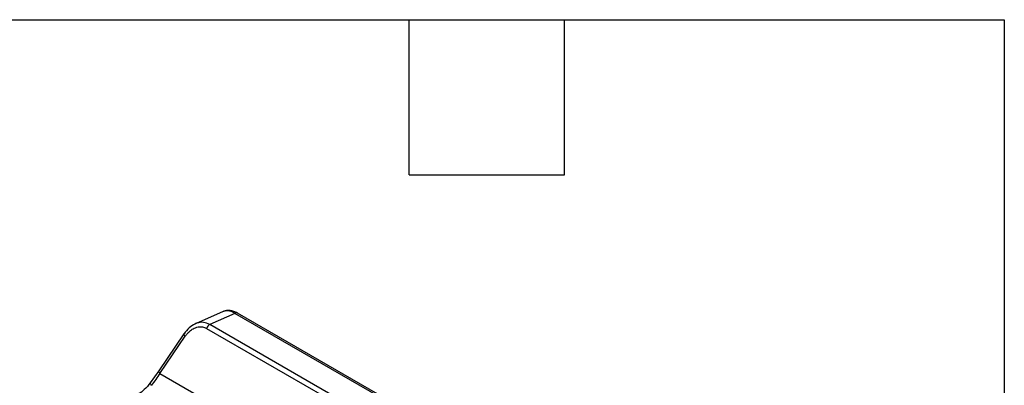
# Model space of a CAD drawing. Header units: millimetres. Extents: x 8 to 546, y 13 to 419.
# Tile 13 of 13: x 449 to 546, y 383 to 419. Entities that reach past the tile are written whole.
import ezdxf

# ---------------------------------------------------------------- set-up
doc = ezdxf.new("R2010")
doc.units = ezdxf.units.MM
doc.header["$LTSCALE"] = 2
doc.linetypes.add('SLD-Solid', pattern=[0])
doc.layers.add('TEXT', color=140, linetype='SLD-Solid', lineweight=25)

msp = doc.modelspace()

# ---------------------------------------------------------------- linework, layer by layer
for p, q in [((469.421, 390.431), (466.703, 389.233)), ((470.57, 390.247), (468.089, 389.153)), ((512.344, 366.131), (470.57, 390.247)), ((512.594, 366.156), (470.82, 390.272)), ((467.783, 388.772), (510.143, 364.318)), ((510.449, 364.699), (468.089, 389.153)), ((465.566, 388.244), (463.096, 384.598)), ((463.204, 384.345), (465.674, 387.991)), ((463.097, 384.599), (462.26, 383.415)), ((463.204, 384.345), (483.557, 372.595))]:
    msp.add_line(p, q)
at = {"flags": 128}
for points in [[(465.567, 388.245), (465.564, 388.241), (465.554, 388.206), (465.561, 388.162), (465.584, 388.11), (465.622, 388.052), (465.674, 387.991)], [(463.204, 384.345), (463.152, 384.406), (463.114, 384.463), (463.092, 384.515), (463.085, 384.559), (463.094, 384.594), (463.096, 384.598)], [(462.261, 383.415), (462.257, 383.41), (462.25, 383.38), (462.258, 383.34), (462.281, 383.292), (462.319, 383.237), (462.369, 383.178)]]:
    msp.add_lwpolyline(points, dxfattribs=at)
for centre, radius, start, end in [((470.717, 390.043), 0.251, 65.69288, 125.61758), ((468.503, 388.507), 0.767, 122.63797, 159.77289)]:
    msp.add_arc(centre, radius, start, end)
for points, knots in [([(470.82, 390.272), (470.698, 390.333), (470.455, 390.456), (470.087, 390.531), (469.736, 390.532), (469.531, 390.462), (469.429, 390.428)], [0, 0, 0, 0, 0.249089, 0.498863, 0.749308, 1, 1, 1, 1]), ([(470.57, 390.247), (470.45, 390.312), (470.225, 390.433), (469.95, 390.496), (469.751, 390.507), (469.612, 390.49), (469.502, 390.468), (469.446, 390.436), (469.424, 390.423)], [0, 0, 0, 0, 0.287261, 0.537178, 0.683105, 0.812382, 0.925006, 1, 1, 1, 1]), ([(466.642, 389.198), (466.443, 389.082), (466.04, 388.849), (465.726, 388.448), (465.567, 388.245)], [0, 0, 0, 0, 0.493958, 1, 1, 1, 1]), ([(465.674, 387.991), (465.703, 388.034), (465.766, 388.122), (465.871, 388.251), (465.992, 388.382), (466.185, 388.559), (466.419, 388.722), (466.702, 388.852), (466.974, 388.926), (467.246, 388.94), (467.481, 388.901), (467.65, 388.843), (467.743, 388.793), (467.783, 388.772)], [0, 0, 0, 0, 0.0565702, 0.1182847, 0.185009, 0.2565976, 0.4189793, 0.5209584, 0.6371819, 0.7729799, 0.8682028, 0.9436636, 1, 1, 1, 1]), ([(468.089, 389.153), (467.89, 389.244), (467.585, 389.382), (467.147, 389.368), (466.858, 389.308), (466.69, 389.221), (466.631, 389.19)], [0, 0, 0, 0, 0.415818, 0.636191, 0.87223, 1, 1, 1, 1]), ([(462.26, 383.415), (462.07, 383.186), (461.718, 382.761), (461.122, 382.313), (460.594, 382.018), (460.121, 381.827), (459.655, 381.697), (459.136, 381.616), (458.775, 381.63), (458.573, 381.638)], [0, 0, 0, 0, 0.195514, 0.362399, 0.500739, 0.61094, 0.719396, 0.842803, 1, 1, 1, 1])]:
    msp.add_open_spline(points, degree=3, knots=knots)
msp.add_open_spline([(463.204, 384.345), (462.937, 383.954), (462.658, 383.565), (462.369, 383.178)], degree=3)
at = {"layer": 'TEXT'}
for p, q in [((12.7, 419.1), (546.1, 419.1)), ((487.68, 403.86), (487.68, 419.1)), ((502.92, 403.86), (502.92, 419.1)), ((546.1, 419.1), (546.1, 12.7)), ((487.68, 403.86), (502.92, 403.86))]:
    msp.add_line(p, q, dxfattribs=at)

doc.saveas('drawing.dxf')
